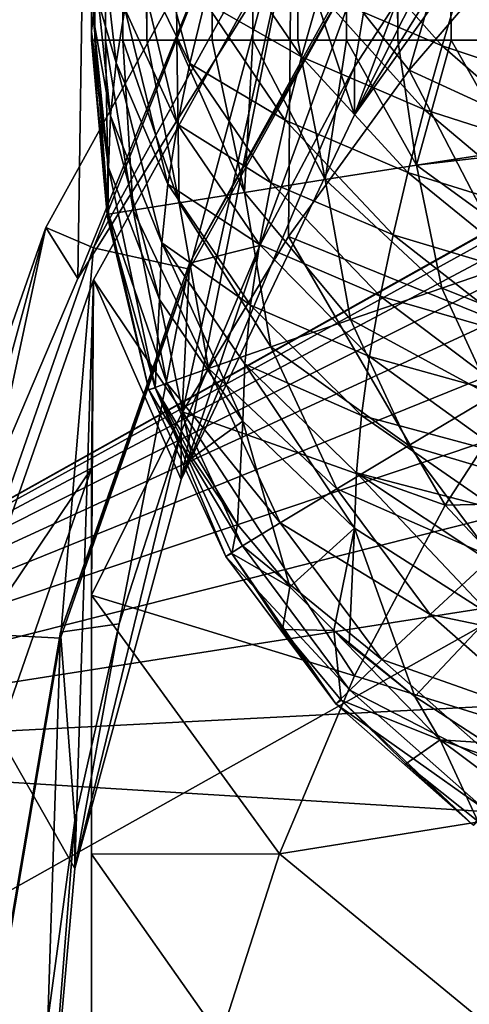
# Model space of a CAD drawing. Header units: metres. Extents: x -105 to 105, y -117 to 62.
# Tile 21 of 256: x -11.34 to -9.19, y -92.62 to -87.91. Entities that reach past the tile are written whole.
import ezdxf

# ---------------------------------------------------------------- set-up
doc = ezdxf.new("R2010")
doc.units = ezdxf.units.M
doc.layers.add('solid_509432_AD150_SW0001', color=7, linetype='CONTINUOUS')
doc.layers.add('solid_509432_AD150_SW0001_01', color=7, linetype='CONTINUOUS')

msp = doc.modelspace()

# ---------------------------------------------------------------- linework, layer by layer
at = {"layer": 'solid_509432_AD150_SW0001'}
for points in [[(-11, -87.98613, 69.80143), (-11, -88.007729, 69.829247), (-11, -28.755762, 69.829247)], [(-10.983134, -88.007729, 70.088432), (-11, -28.755762, 69.829247), (-11, -88.007729, 69.829247)], [(-11, -87.964302, 69.773788), (-11, -87.98613, 69.80143), (-11, -28.755762, 69.829247)], [(-11, -28.756422, 69.773788), (-11, -87.964302, 69.773788), (-11, -28.755762, 69.829247)], [(-10.932821, -88.007729, 70.343254), (-11, -28.755762, 69.829247), (-10.983134, -88.007729, 70.088432)], [(-10.932821, -28.755762, 70.343254), (-11, -28.755762, 69.829247), (-10.932821, -88.007729, 70.343254)], [(-10.997703, -28.76214, 69.610558), (-11, -87.964302, 69.773788), (-11, -28.756422, 69.773788)], [(-10.997703, -28.76214, 69.610558), (-10.991376, -87.897545, 69.457626), (-11, -87.964302, 69.773788)], [(-10.932821, -28.755762, 70.343254), (-10.932821, -88.007729, 70.343254), (-10.84991, -88.007736, 70.589401)], [(-10.932821, -28.755762, 70.343254), (-10.84991, -88.007736, 70.589401), (-10.735798, -88.007736, 70.822731)], [(-10.735798, -28.755762, 70.822731), (-10.932821, -28.755762, 70.343254), (-10.735798, -88.007736, 70.822731)], [(-10.735798, -28.755762, 70.822731), (-10.735798, -88.007736, 70.822731), (-10.592411, -88.007736, 71.039299)], [(-10.735798, -28.755762, 70.822731), (-10.592411, -88.007736, 71.039299), (-10.422166, -88.007736, 71.235466)], [(-10.422166, -28.755762, 71.235466), (-10.735798, -28.755762, 70.822731), (-10.422166, -88.007736, 71.235466)], [(-10.422166, -28.755762, 71.235466), (-10.422166, -88.007736, 71.235466), (-10.227936, -88.007736, 71.407906)], [(-10.422166, -28.755762, 71.235466), (-10.227936, -88.007736, 71.407906), (-10.012995, -88.007736, 71.553726)], [(-10.012995, -28.755762, 71.553726), (-10.422166, -28.755762, 71.235466), (-10.012995, -88.007736, 71.553726)], [(-10.012995, -28.755762, 71.553726), (-10.012995, -88.007736, 71.553726), (-9.78097, -88.007736, 71.670464)], [(-10.012995, -28.755762, 71.553726), (-9.78097, -88.007736, 71.670464), (-9.535771, -88.007729, 71.756149)], [(-9.535772, -28.755762, 71.756149), (-10.012995, -28.755762, 71.553726), (-9.535771, -88.007729, 71.756149)], [(-9.535772, -28.755762, 71.756149), (-9.022556, -88.007729, 71.829117), (-9.022556, -28.755762, 71.829117)], [(-9.535772, -28.755762, 71.756149), (-9.281538, -88.007729, 71.809334), (-9.022556, -88.007729, 71.829117)], [(-9.535772, -28.755762, 71.756149), (-9.535771, -88.007729, 71.756149), (-9.281538, -88.007729, 71.809334)], [(-10.984133, -83.69445, -7.372534), (-12.047122, -91.982277, -5.103366), (-12.39123, -85.297821, -5.888096)], [(-11.675047, -90.578789, -5.684936), (-12.047122, -91.982277, -5.103366), (-10.984133, -83.69445, -7.372534)], [(-11.064455, -89.148354, -6.441556), (-11.675047, -90.578789, -5.684936), (-10.984133, -83.69445, -7.372534)], [(-10.186965, -87.746033, -7.330315), (-11.064455, -89.148354, -6.441556), (-10.984133, -83.69445, -7.372534)], [(0, -86.724808, 14.3), (-13.803509, -96.100266, 13.938542), (-14.404445, -85.035896, 13.922807)], [(-13.554773, -85.62616, 2.917862), (-13.570243, -91.42173, 4.044819), (-3.569091, -85.812988, 2.6878)], [(-13.570243, -91.42173, 4.044819), (-4.166988, -86.15667, 2.770554), (-3.569091, -85.812988, 2.6878)], [(-8.82867, -85.908081, -4.812987), (-10.045941, -87.443283, -4.514573), (-9.742725, -88.364403, -4.335526)], [(-9.482571, -88.151474, -12.300812), (-10.045941, -87.443283, -4.514573), (-8.82867, -85.908081, -4.812987)], [(-8.82867, -85.908081, -4.812987), (-9.742725, -88.364403, -4.335526), (-8.61797, -86.787621, -4.642022)], [(-8.841589, -87.406052, -12.445707), (-9.482571, -88.151474, -12.300812), (-8.82867, -85.908081, -4.812987)], [(-13.570243, -91.42173, 4.044819), (-4.73062, -86.552116, 2.862456), (-4.166988, -86.15667, 2.770554)], [(-13.570243, -91.42173, 4.044819), (-5.255723, -86.99617, 2.962779), (-4.73062, -86.552116, 2.862456)], [(-9.742725, -88.364403, -4.335526), (-9.215516, -87.323082, -3.315478), (-8.61797, -86.558655, -3.464069)], [(-8.61797, -86.787621, -4.642022), (-9.742725, -88.364403, -4.335526), (-8.61797, -86.558655, -3.464069)], [(0, -86.724808, 14.3), (0, -110.232567, 14.3), (-13.803509, -96.100266, 13.938542)], [(-13.570243, -91.42173, 4.044819), (-5.737248, -87.484619, 3.070569), (-5.255723, -86.99617, 2.962779)], [(-10.255256, -87.156448, -3.755356), (-11.218225, -88.903152, -3.41583), (-11.064455, -89.148354, -6.441556)], [(-10.989248, -89.001663, -3.396683), (-11.218225, -88.903152, -3.41583), (-10.255256, -87.156448, -3.755356)], [(-10.255256, -87.156448, -3.755356), (-11.064455, -89.148354, -6.441556), (-10.186965, -87.746033, -7.330315)], [(-10.046007, -87.290733, -3.729253), (-10.989248, -89.001663, -3.396683), (-10.255256, -87.156448, -3.755356)], [(-10.53138, -89.103447, -2.867538), (-10.989248, -89.001663, -3.396683), (-10.046007, -87.290733, -3.729253)], [(-10.53138, -89.103447, -2.867538), (-10.046007, -87.290733, -3.729253), (-9.627447, -87.463814, -3.186251)], [(-9.215516, -87.323082, -3.315478), (-9.742734, -88.135445, -3.157571), (-9.627415, -87.435143, -3.039017)], [(-9.742725, -88.364403, -4.335526), (-9.742734, -88.135445, -3.157571), (-9.215516, -87.323082, -3.315478)], [(-8.234931, -88.724968, -12.924532), (-9.482571, -88.151474, -12.300812), (-8.841589, -87.406052, -12.445707)], [(-8.551139, -87.964661, 65.280998), (-9.233133, -87.727852, 65.727615), (-9.135562, -87.419525, 65.580498)], [(-10.045941, -87.443283, -4.514573), (-10.989263, -89.154335, -4.181978), (-10.571544, -90.109131, -3.996385)], [(-10.565452, -89.785286, -11.983231), (-10.989263, -89.154335, -4.181978), (-10.045941, -87.443283, -4.514573)], [(-10.045941, -87.443283, -4.514573), (-10.571544, -90.109131, -3.996385), (-9.742725, -88.364403, -4.335526)], [(-10.058566, -88.946465, -12.146282), (-10.565452, -89.785286, -11.983231), (-10.045941, -87.443283, -4.514573)], [(-9.627415, -87.435143, -3.039017), (-10.531393, -89.07486, -2.720288), (-9.627447, -87.463814, -3.186251)], [(-10.195991, -88.990143, -2.991435), (-10.531393, -89.07486, -2.720288), (-9.627415, -87.435143, -3.039017)], [(-10.531393, -89.07486, -2.720288), (-10.53138, -89.103447, -2.867538), (-9.627447, -87.463814, -3.186251)], [(-9.742734, -88.135445, -3.157571), (-10.195991, -88.990143, -2.991435), (-9.627415, -87.435143, -3.039017)], [(-9.482571, -88.151474, -12.300812), (-10.058566, -88.946465, -12.146282), (-10.045941, -87.443283, -4.514573)], [(-9.324876, -88.034492, 65.891716), (-9.910838, -87.782784, 66.473419), (-9.817746, -87.475578, 66.299843)], [(-9.233133, -87.727852, 65.727615), (-9.324876, -88.034492, 65.891716), (-9.817746, -87.475578, 66.299843)], [(-13.570243, -91.42173, 4.044819), (-6.171849, -88.014099, 3.185084), (-5.737248, -87.484619, 3.070569)], [(-10.529907, -88.11908, 67.601929), (-10.78533, -87.596786, 68.210434), (-10.69065, -87.51268, 67.904892)], [(-10.458614, -87.824471, 67.374634), (-10.529907, -88.11908, 67.601929), (-10.69065, -87.51268, 67.904892)], [(-9.996536, -88.088272, 66.667107), (-10.458614, -87.824471, 67.374634), (-10.377172, -87.527466, 67.170189)], [(-9.910838, -87.782784, 66.473419), (-9.996536, -88.088272, 66.667107), (-10.377172, -87.527466, 67.170189)], [(-10.589293, -88.410187, 67.852837), (-10.840205, -87.858543, 68.438255), (-10.78533, -87.596786, 68.210434)], [(-10.529907, -88.11908, 67.601929), (-10.589293, -88.410187, 67.852837), (-10.78533, -87.596786, 68.210434)], [(-10.882066, -88.116753, 68.688179), (-10.965504, -87.827225, 69.142151), (-10.92241, -87.753418, 68.828262)], [(-10.840205, -87.858543, 68.438255), (-10.882066, -88.116753, 68.688179), (-10.92241, -87.753418, 68.828262)], [(-8.639199, -88.264473, 65.435989), (-9.324876, -88.034492, 65.891716), (-9.233133, -87.727852, 65.727615)], [(-8.551139, -87.964661, 65.280998), (-8.639199, -88.264473, 65.435989), (-9.233133, -87.727852, 65.727615)], [(-9.410278, -88.338951, 66.073494), (-9.996536, -88.088272, 66.667107), (-9.910838, -87.782784, 66.473419)], [(-9.324876, -88.034492, 65.891716), (-9.410278, -88.338951, 66.073494), (-9.910838, -87.782784, 66.473419)], [(-10.908882, -88.369957, 68.960258), (-10.991376, -87.897545, 69.457626), (-10.965504, -87.827225, 69.142151)], [(-10.882066, -88.116753, 68.688179), (-10.908882, -88.369957, 68.960258), (-10.965504, -87.827225, 69.142151)], [(-10.073764, -88.391273, 66.881714), (-10.529907, -88.11908, 67.601929), (-10.458614, -87.824471, 67.374634)], [(-9.996536, -88.088272, 66.667107), (-10.073764, -88.391273, 66.881714), (-10.458614, -87.824471, 67.374634)], [(-10.918359, -88.616508, 69.254112), (-11, -87.964302, 69.773788), (-10.991376, -87.897545, 69.457626)], [(-10.908882, -88.369957, 68.960258), (-10.918359, -88.616508, 69.254112), (-10.991376, -87.897545, 69.457626)], [(-10.634732, -88.696556, 68.127991), (-10.882066, -88.116753, 68.688179), (-10.840205, -87.858543, 68.438255)], [(-10.589293, -88.410187, 67.852837), (-10.634732, -88.696556, 68.127991), (-10.840205, -87.858543, 68.438255)], [(-10.918359, -88.616508, 69.254112), (-11, -87.98613, 69.80143), (-11, -87.964302, 69.773788)], [(-10.918359, -88.616508, 69.254112), (-11, -88.007729, 69.829247), (-11, -87.98613, 69.80143)], [(-13.570243, -91.42173, 4.044819), (-6.555947, -88.580002, 3.305329), (-6.171849, -88.014099, 3.185084)], [(-10.925214, -88.842293, 69.624115), (-11, -88.007729, 69.829247), (-10.918359, -88.616508, 69.254112)], [(-10.917944, -88.840157, 70.098228), (-11, -88.007729, 69.829247), (-10.925214, -88.842293, 69.624115)], [(-10.983134, -88.007729, 70.088432), (-11, -88.007729, 69.829247), (-10.917944, -88.840157, 70.098228)], [(-10.932821, -88.007729, 70.343254), (-10.983134, -88.007729, 70.088432), (-10.917944, -88.840157, 70.098228)], [(-10.932821, -88.007729, 70.343254), (-10.917944, -88.840157, 70.098228), (-10.800694, -88.820915, 70.556984)], [(-10.84991, -88.007736, 70.589401), (-10.932821, -88.007729, 70.343254), (-10.800694, -88.820915, 70.556984)], [(-10.84991, -88.007736, 70.589401), (-10.800694, -88.820915, 70.556984), (-10.5801, -88.785507, 70.974907)], [(-10.735798, -88.007736, 70.822731), (-10.84991, -88.007736, 70.589401), (-10.5801, -88.785507, 70.974907)], [(-10.592411, -88.007736, 71.039299), (-10.735798, -88.007736, 70.822731), (-10.5801, -88.785507, 70.974907)], [(-10.592411, -88.007736, 71.039299), (-10.5801, -88.785507, 70.974907), (-10.268548, -88.735924, 71.328537)], [(-10.422166, -88.007736, 71.235466), (-10.592411, -88.007736, 71.039299), (-10.268548, -88.735924, 71.328537)], [(-10.227936, -88.007736, 71.407906), (-10.422166, -88.007736, 71.235466), (-10.268548, -88.735924, 71.328537)], [(-10.227936, -88.007736, 71.407906), (-10.268548, -88.735924, 71.328537), (-9.88353, -88.674934, 71.598015)], [(-10.012995, -88.007736, 71.553726), (-10.227936, -88.007736, 71.407906), (-9.88353, -88.674934, 71.598015)], [(-9.78097, -88.007736, 71.670464), (-10.012995, -88.007736, 71.553726), (-9.88353, -88.674934, 71.598015)], [(-9.78097, -88.007736, 71.670464), (-9.88353, -88.674934, 71.598015), (-9.446661, -88.605972, 71.768211)], [(-9.535771, -88.007729, 71.756149), (-9.78097, -88.007736, 71.670464), (-9.446661, -88.605972, 71.768211)], [(-9.281538, -88.007729, 71.809334), (-9.535771, -88.007729, 71.756149), (-9.446661, -88.605972, 71.768211)], [(-9.281538, -88.007729, 71.809334), (-9.446661, -88.605972, 71.768211), (-8.982353, -88.533607, 71.829575)], [(-8.721674, -88.561615, 65.606178), (-9.410278, -88.338951, 66.073494), (-9.324876, -88.034492, 65.891716)], [(-8.639199, -88.264473, 65.435989), (-8.721674, -88.561615, 65.606178), (-9.324876, -88.034492, 65.891716)], [(-9.281538, -88.007729, 71.809334), (-8.982353, -88.533607, 71.829575), (-9.022556, -88.007729, 71.829117)], [(-9.488606, -88.640633, 66.27359), (-10.073764, -88.391273, 66.881714), (-9.996536, -88.088272, 66.667107)], [(-9.410278, -88.338951, 66.073494), (-9.488606, -88.640633, 66.27359), (-9.996536, -88.088272, 66.667107)], [(-10.663934, -88.976555, 68.427483), (-10.908882, -88.369957, 68.960258), (-10.882066, -88.116753, 68.688179)], [(-10.634732, -88.696556, 68.127991), (-10.663934, -88.976555, 68.427483), (-10.882066, -88.116753, 68.688179)], [(-10.141206, -88.690842, 67.117958), (-10.589293, -88.410187, 67.852837), (-10.529907, -88.11908, 67.601929)], [(-10.571544, -90.109131, -3.996385), (-10.195991, -88.990143, -2.991435), (-9.742734, -88.135445, -3.157571)], [(-9.742725, -88.364403, -4.335526), (-10.571544, -90.109131, -3.996385), (-9.742734, -88.135445, -3.157571)], [(-10.073764, -88.391273, 66.881714), (-10.141206, -88.690842, 67.117958), (-10.529907, -88.11908, 67.601929)], [(-8.805937, -89.455452, -12.78254), (-10.058566, -88.946465, -12.146282), (-9.482571, -88.151474, -12.300812)], [(-8.234931, -88.724968, -12.924532), (-8.805937, -89.455452, -12.78254), (-9.482571, -88.151474, -12.300812)], [(-10.674283, -89.24823, 68.750755), (-10.918359, -88.616508, 69.254112), (-10.908882, -88.369957, 68.960258)], [(-10.663934, -88.976555, 68.427483), (-10.674283, -89.24823, 68.750755), (-10.908882, -88.369957, 68.960258)], [(-8.798091, -88.85556, 65.791962), (-9.488606, -88.640633, 66.27359), (-9.410278, -88.338951, 66.073494)], [(-8.721674, -88.561615, 65.606178), (-8.798091, -88.85556, 65.791962), (-9.410278, -88.338951, 66.073494)], [(-10.197249, -88.985909, 67.376411), (-10.634732, -88.696556, 68.127991), (-10.589293, -88.410187, 67.852837)], [(-10.141206, -88.690842, 67.117958), (-10.197249, -88.985909, 67.376411), (-10.589293, -88.410187, 67.852837)], [(-9.558909, -88.938766, 66.492538), (-10.141206, -88.690842, 67.117958), (-10.073764, -88.391273, 66.881714)], [(-9.488606, -88.640633, 66.27359), (-9.558909, -88.938766, 66.492538), (-10.073764, -88.391273, 66.881714)], [(-9.446661, -88.605972, 71.768211), (-8.979357, -88.552269, 71.829605), (-8.982353, -88.533607, 71.829575)], [(-9.446661, -88.605972, 71.768211), (-8.859094, -89.033203, 71.830948), (-8.979357, -88.552269, 71.829605)], [(-13.570243, -91.42173, 4.044819), (-6.886197, -89.17765, 3.430311), (-6.555947, -88.580002, 3.305329)], [(-9.88353, -88.674934, 71.598015), (-9.326218, -89.193375, 71.763672), (-9.446661, -88.605972, 71.768211)], [(-9.446661, -88.605972, 71.768211), (-9.326218, -89.193375, 71.763672), (-8.859094, -89.033203, 71.830948)], [(-10.923081, -88.854012, 69.621513), (-10.925214, -88.842293, 69.624115), (-10.918359, -88.616508, 69.254112)], [(-10.695159, -89.670769, 69.456169), (-10.923081, -88.854012, 69.621513), (-10.918359, -88.616508, 69.254112)], [(-10.695159, -89.670769, 69.456169), (-10.918359, -88.616508, 69.254112), (-10.674283, -89.24823, 68.750755)], [(-8.867821, -89.145676, 65.993721), (-9.558909, -88.938766, 66.492538), (-9.488606, -88.640633, 66.27359)], [(-8.798091, -88.85556, 65.791962), (-8.867821, -89.145676, 65.993721), (-9.488606, -88.640633, 66.27359)], [(-10.240033, -89.275284, 67.657516), (-10.663934, -88.976555, 68.427483), (-10.634732, -88.696556, 68.127991)], [(-10.197249, -88.985909, 67.376411), (-10.240033, -89.275284, 67.657516), (-10.634732, -88.696556, 68.127991)], [(-10.268548, -88.735924, 71.328537), (-9.762959, -89.343597, 71.576393), (-9.88353, -88.674934, 71.598015)], [(-9.62005, -89.232452, 66.730804), (-10.197249, -88.985909, 67.376411), (-10.141206, -88.690842, 67.117958)], [(-9.558909, -88.938766, 66.492538), (-9.62005, -89.232452, 66.730804), (-10.141206, -88.690842, 67.117958)], [(-9.88353, -88.674934, 71.598015), (-9.762959, -89.343597, 71.576393), (-9.326218, -89.193375, 71.763672)], [(-10.5801, -88.785507, 70.974907), (-10.1422, -89.474556, 71.280731), (-10.268548, -88.735924, 71.328537)], [(-10.268548, -88.735924, 71.328537), (-10.1422, -89.474556, 71.280731), (-9.762959, -89.343597, 71.576393)], [(-10.800694, -88.820915, 70.556984), (-10.440388, -89.578094, 70.895058), (-10.5801, -88.785507, 70.974907)], [(-10.5801, -88.785507, 70.974907), (-10.440388, -89.578094, 70.895058), (-10.1422, -89.474556, 71.280731)], [(-10.917944, -88.840157, 70.098228), (-10.925214, -88.842293, 69.624115), (-10.725727, -89.679352, 69.953545)], [(-10.725727, -89.679352, 69.953545), (-10.925214, -88.842293, 69.624115), (-10.923081, -88.854012, 69.621513)], [(-10.917944, -88.840157, 70.098228), (-10.639008, -89.647804, 70.443306), (-10.800694, -88.820915, 70.556984)], [(-10.917944, -88.840157, 70.098228), (-10.725727, -89.679352, 69.953545), (-10.639008, -89.647804, 70.443306)], [(-10.800694, -88.820915, 70.556984), (-10.639008, -89.647804, 70.443306), (-10.440388, -89.578094, 70.895058)], [(-10.725727, -89.679352, 69.953545), (-10.923081, -88.854012, 69.621513), (-10.695159, -89.670769, 69.456169)], [(-11.218225, -88.903152, -3.41583), (-11.875161, -90.781593, -3.050699), (-11.675047, -90.578789, -5.684936)], [(-11.632822, -90.841881, -3.03898), (-11.875161, -90.781593, -3.050699), (-11.218225, -88.903152, -3.41583)], [(-11.218225, -88.903152, -3.41583), (-11.675047, -90.578789, -5.684936), (-11.064455, -89.148354, -6.441556)], [(-10.989248, -89.001663, -3.396683), (-11.632822, -90.841881, -3.03898), (-11.218225, -88.903152, -3.41583)], [(-8.930062, -89.431244, 66.2117), (-9.62005, -89.232452, 66.730804), (-9.558909, -88.938766, 66.492538)], [(-8.867821, -89.145676, 65.993721), (-8.930062, -89.431244, 66.2117), (-9.558909, -88.938766, 66.492538)], [(-10.277167, -89.830513, 68.286804), (-10.674283, -89.24823, 68.750755), (-10.663934, -88.976555, 68.427483)], [(-10.267465, -89.557434, 67.961205), (-10.277167, -89.830513, 68.286804), (-10.663934, -88.976555, 68.427483)], [(-10.240033, -89.275284, 67.657516), (-10.267465, -89.557434, 67.961205), (-10.663934, -88.976555, 68.427483)], [(-9.30972, -90.231705, -12.631652), (-10.565452, -89.785286, -11.983231), (-10.058566, -88.946465, -12.146282)], [(-9.67064, -89.520721, 66.988724), (-10.240033, -89.275284, 67.657516), (-10.197249, -88.985909, 67.376411)], [(-9.62005, -89.232452, 66.730804), (-9.67064, -89.520721, 66.988724), (-10.197249, -88.985909, 67.376411)], [(-8.805937, -89.455452, -12.78254), (-9.30972, -90.231705, -12.631652), (-10.058566, -88.946465, -12.146282)], [(-11.148109, -90.866913, -2.524756), (-11.632822, -90.841881, -3.03898), (-10.989248, -89.001663, -3.396683)], [(-11.148109, -90.866913, -2.524756), (-10.989248, -89.001663, -3.396683), (-10.53138, -89.103447, -2.867538)], [(-10.195991, -88.990143, -2.991435), (-10.571551, -89.88018, -2.818429), (-10.531393, -89.07486, -2.720288)], [(-10.571544, -90.109131, -3.996385), (-10.571551, -89.88018, -2.818429), (-10.195991, -88.990143, -2.991435)], [(-9.326218, -89.193375, 71.763672), (-8.663014, -89.456314, 71.833092), (-8.859094, -89.033203, 71.830948)], [(-10.531393, -89.07486, -2.720288), (-11.148103, -90.838264, -2.377516), (-10.53138, -89.103447, -2.867538)], [(-10.866635, -90.798859, -2.639856), (-11.148103, -90.838264, -2.377516), (-10.531393, -89.07486, -2.720288)], [(-10.571551, -89.88018, -2.818429), (-10.866635, -90.798859, -2.639856), (-10.531393, -89.07486, -2.720288)], [(-11.148103, -90.838264, -2.377516), (-11.148109, -90.866913, -2.524756), (-10.53138, -89.103447, -2.867538)], [(-10.989263, -89.154335, -4.181978), (-11.632832, -90.994568, -3.824274), (-11.079106, -91.968613, -3.634939)], [(-11, -90.05616, -8.692779), (-11.632832, -90.994568, -3.824274), (-10.989263, -89.154335, -4.181978)], [(-10.989263, -89.154335, -4.181978), (-11.079106, -91.968613, -3.634939), (-10.571544, -90.109131, -3.996385)], [(-11, -90.662613, -11.812696), (-11, -90.05616, -8.692779), (-10.989263, -89.154335, -4.181978)], [(-10.565452, -89.785286, -11.983231), (-11, -90.662613, -11.812696), (-10.989263, -89.154335, -4.181978)], [(-13.570243, -91.42173, 4.044819), (-7.160326, -89.802841, 3.559148), (-6.886197, -89.17765, 3.430311)], [(-9.326218, -89.193375, 71.763672), (-9.762959, -89.343597, 71.576393), (-9.087104, -89.709595, 71.766388)], [(-9.326218, -89.193375, 71.763672), (-9.087104, -89.709595, 71.766388), (-8.663014, -89.456314, 71.833092)], [(-10.517768, -90.005547, 69.259323), (-10.695159, -89.670769, 69.456169), (-10.674283, -89.24823, 68.750755)], [(-10.517768, -90.005547, 69.259323), (-10.674283, -89.24823, 68.750755), (-10.277167, -89.830513, 68.286804)], [(-8.983883, -89.711449, 66.446091), (-9.67064, -89.520721, 66.988724), (-9.62005, -89.232452, 66.730804)], [(-8.930062, -89.431244, 66.2117), (-8.983883, -89.711449, 66.446091), (-9.62005, -89.232452, 66.730804)], [(-9.709096, -89.802513, 67.266502), (-10.267465, -89.557434, 67.961205), (-10.240033, -89.275284, 67.657516)], [(-9.67064, -89.520721, 66.988724), (-9.709096, -89.802513, 67.266502), (-10.240033, -89.275284, 67.657516)], [(-9.762959, -89.343597, 71.576393), (-10.1422, -89.474556, 71.280731), (-9.483793, -89.946648, 71.579597)], [(-9.762959, -89.343597, 71.576393), (-9.483793, -89.946648, 71.579597), (-9.087104, -89.709595, 71.766388)], [(-7.182158, -90.183975, -12.640929), (-9.30972, -90.231705, -12.631652), (-8.805937, -89.455452, -12.78254)], [(-10.1422, -89.474556, 71.280731), (-10.440388, -89.578094, 70.895058), (-9.828138, -90.15329, 71.284348)], [(-10.1422, -89.474556, 71.280731), (-9.828138, -90.15329, 71.284348), (-9.483793, -89.946648, 71.579597)], [(-9.028152, -89.985435, 66.696976), (-9.709096, -89.802513, 67.266502), (-9.67064, -89.520721, 66.988724)], [(-8.983883, -89.711449, 66.446091), (-9.028152, -89.985435, 66.696976), (-9.67064, -89.520721, 66.988724)], [(-10.440388, -89.578094, 70.895058), (-10.639008, -89.647804, 70.443306), (-10.098751, -90.316666, 70.898956)], [(-10.440388, -89.578094, 70.895058), (-10.098751, -90.316666, 70.898956), (-9.828138, -90.15329, 71.284348)], [(-9.742303, -90.340927, 67.880104), (-10.277167, -89.830513, 68.286804), (-10.267465, -89.557434, 67.961205)], [(-9.73365, -90.076447, 67.563889), (-9.742303, -90.340927, 67.880104), (-10.267465, -89.557434, 67.961205)], [(-9.709096, -89.802513, 67.266502), (-9.73365, -90.076447, 67.563889), (-10.267465, -89.557434, 67.961205)], [(-10.639008, -89.647804, 70.443306), (-10.725727, -89.679352, 69.953545), (-10.278823, -90.426636, 70.447372)], [(-10.725727, -89.679352, 69.953545), (-10.695159, -89.670769, 69.456169), (-10.35717, -90.476372, 69.957642)], [(-10.725727, -89.679352, 69.953545), (-10.35717, -90.476372, 69.957642), (-10.278823, -90.426636, 70.447372)], [(-10.302701, -90.323547, 69.072327), (-10.695159, -89.670769, 69.456169), (-10.517768, -90.005547, 69.259323)], [(-10.32893, -90.462784, 69.460175), (-10.695159, -89.670769, 69.456169), (-10.302701, -90.323547, 69.072327)], [(-10.35717, -90.476372, 69.957642), (-10.695159, -89.670769, 69.456169), (-10.32893, -90.462784, 69.460175)], [(-10.639008, -89.647804, 70.443306), (-10.278823, -90.426636, 70.447372), (-10.098751, -90.316666, 70.898956)], [(-8.746613, -90.166321, 71.770134), (-9.087104, -89.709595, 71.766388), (-9.483793, -89.946648, 71.579597)], [(-9.742813, -91.048363, -12.472909), (-11, -90.662613, -11.812696), (-10.565452, -89.785286, -11.983231)], [(-9.30972, -90.231705, -12.631652), (-9.742813, -91.048363, -12.472909), (-10.565452, -89.785286, -11.983231)], [(-13.570243, -91.42173, 4.044819), (-7.375786, -90.449646, 3.690622), (-7.160326, -89.802841, 3.559148)], [(-10.302701, -90.323547, 69.072327), (-10.517768, -90.005547, 69.259323), (-10.277167, -89.830513, 68.286804)], [(-10.052098, -90.621605, 68.897072), (-10.302701, -90.323547, 69.072327), (-10.277167, -89.830513, 68.286804)], [(-10.052098, -90.621605, 68.897072), (-10.277167, -89.830513, 68.286804), (-9.742303, -90.340927, 67.880104)], [(-9.061606, -90.252289, 66.964333), (-9.73365, -90.076447, 67.563889), (-9.709096, -89.802513, 67.266502)], [(-9.028152, -89.985435, 66.696976), (-9.061606, -90.252289, 66.964333), (-9.709096, -89.802513, 67.266502)], [(-11.079106, -91.968613, -3.634939), (-10.866635, -90.798859, -2.639856), (-10.571551, -89.88018, -2.818429)], [(-10.571544, -90.109131, -3.996385), (-11.079106, -91.968613, -3.634939), (-10.571551, -89.88018, -2.818429)], [(-9.086245, -90.480232, 71.58403), (-9.483793, -89.946648, 71.579597), (-9.828138, -90.15329, 71.284348)], [(-9.086245, -90.480232, 71.58403), (-8.746613, -90.166321, 71.770134), (-9.483793, -89.946648, 71.579597)], [(-11.636713, -91.887367, -8.336827), (-11.632832, -90.994568, -3.824274), (-11, -90.05616, -8.692779)], [(-11, -99.471596, -6.862603), (-11.636713, -91.887367, -8.336827), (-11, -90.05616, -8.692779)], [(-11, -90.05616, -8.692779), (-11, -95.480492, -11.464352), (-11, -96.645042, -11.200007)], [(-11, -94.30172, -11.655503), (-11, -95.480492, -11.464352), (-11, -90.05616, -8.692779)], [(-11, -90.05616, -8.692779), (-11, -96.645042, -11.200007), (-11, -97.795158, -10.863888)], [(-11, -90.05616, -8.692779), (-11, -97.795158, -10.863888), (-11, -98.935532, -10.458097)], [(-11, -90.05616, -8.692779), (-11, -98.935532, -10.458097), (-11, -100.078049, -9.982521)], [(-11, -99.471596, -6.862603), (-11, -90.05616, -8.692779), (-11, -100.078049, -9.982521)], [(-11, -91.900085, -11.82565), (-11, -90.05616, -8.692779), (-11, -90.662613, -11.812696)], [(-11, -93.109436, -11.7747), (-11, -94.30172, -11.655503), (-11, -90.05616, -8.692779)], [(-11, -91.900085, -11.82565), (-11, -93.109436, -11.7747), (-11, -90.05616, -8.692779)], [(-9.090287, -90.759819, 67.546326), (-9.742303, -90.340927, 67.880104), (-9.73365, -90.076447, 67.563889)], [(-9.082842, -90.510864, 67.247742), (-9.090287, -90.759819, 67.546326), (-9.73365, -90.076447, 67.563889)], [(-9.061606, -90.252289, 66.964333), (-9.082842, -90.510864, 67.247742), (-9.73365, -90.076447, 67.563889)], [(-9.380886, -90.753845, 71.28933), (-9.828138, -90.15329, 71.284348), (-10.098751, -90.316666, 70.898956)], [(-9.380886, -90.753845, 71.28933), (-9.086245, -90.480232, 71.58403), (-9.828138, -90.15329, 71.284348)], [(-7.182158, -90.183975, -12.640929), (-8.056475, -91.570107, -12.371493), (-9.30972, -90.231705, -12.631652)], [(-8.056475, -91.570107, -12.371493), (-9.742813, -91.048363, -12.472909), (-9.30972, -90.231705, -12.631652)], [(-10.32893, -90.462784, 69.460175), (-10.302701, -90.323547, 69.072327), (-10.052098, -90.621605, 68.897072)], [(-9.612231, -90.970161, 70.904343), (-10.098751, -90.316666, 70.898956), (-10.278823, -90.426636, 70.447372)], [(-9.612231, -90.970161, 70.904343), (-9.380886, -90.753845, 71.28933), (-10.098751, -90.316666, 70.898956)], [(-9.842216, -90.830353, 68.774323), (-10.052098, -90.621605, 68.897072), (-9.742303, -90.340927, 67.880104)], [(-9.768436, -90.896767, 68.735268), (-9.842216, -90.830353, 68.774323), (-9.742303, -90.340927, 67.880104)], [(-9.454503, -91.146317, 68.588531), (-9.768436, -90.896767, 68.735268), (-9.742303, -90.340927, 67.880104)], [(-9.454503, -91.146317, 68.588531), (-9.742303, -90.340927, 67.880104), (-9.090287, -90.759819, 67.546326)], [(-9.765905, -91.115738, 70.452988), (-10.278823, -90.426636, 70.447372), (-10.35717, -90.476372, 69.957642)], [(-9.765905, -91.115738, 70.452988), (-9.612231, -90.970161, 70.904343), (-10.278823, -90.426636, 70.447372)], [(-13.570243, -91.42173, 4.044819), (-7.530797, -91.113152, 3.823729), (-7.375786, -90.449646, 3.690622)], [(-9.83236, -91.181526, 69.96331), (-10.35717, -90.476372, 69.957642), (-10.32893, -90.462784, 69.460175)], [(-9.83236, -91.181526, 69.96331), (-9.765905, -91.115738, 70.452988), (-10.35717, -90.476372, 69.957642)], [(-10.087145, -90.8255, 69.462776), (-10.32893, -90.462784, 69.460175), (-10.052098, -90.621605, 68.897072)], [(-9.83236, -91.181526, 69.96331), (-10.32893, -90.462784, 69.460175), (-10.087145, -90.8255, 69.462776)], [(-8.587542, -90.920853, 71.58934), (-9.086245, -90.480232, 71.58403), (-9.380886, -90.753845, 71.28933)], [(-10.087145, -90.8255, 69.462776), (-10.052098, -90.621605, 68.897072), (-9.842216, -90.830353, 68.774323)], [(-10.101694, -91.898872, -12.307588), (-11, -91.900085, -11.82565), (-11, -90.662613, -11.812696)], [(-9.742813, -91.048363, -12.472909), (-10.101694, -91.898872, -12.307588), (-11, -90.662613, -11.812696)], [(-8.819818, -91.249786, 71.295311), (-9.380886, -90.753845, 71.28933), (-9.612231, -90.970161, 70.904343)], [(-9.113398, -91.367805, 68.45829), (-9.454503, -91.146317, 68.588531), (-9.090287, -90.759819, 67.546326)], [(-8.819818, -91.249786, 71.295311), (-8.587542, -90.920853, 71.58934), (-9.380886, -90.753845, 71.28933)], [(-10.866635, -90.798859, -2.639856), (-11.079108, -91.739655, -2.456984), (-11.148103, -90.838264, -2.377516)], [(-11.079106, -91.968613, -3.634939), (-11.079108, -91.739655, -2.456984), (-10.866635, -90.798859, -2.639856)], [(-11.460716, -92.705833, -2.167306), (-11.632822, -90.841881, -3.03898), (-11.148109, -90.866913, -2.524756)], [(-11.148103, -90.838264, -2.377516), (-11.460722, -92.677269, -2.020051), (-11.148109, -90.866913, -2.524756)], [(-11.207184, -92.694626, -2.271357), (-11.460722, -92.677269, -2.020051), (-11.148103, -90.838264, -2.377516)], [(-11.460722, -92.677269, -2.020051), (-11.460716, -92.705833, -2.167306), (-11.148109, -90.866913, -2.524756)], [(-11.079108, -91.739655, -2.456984), (-11.207184, -92.694626, -2.271357), (-11.148103, -90.838264, -2.377516)], [(-9.807468, -91.163437, 69.465736), (-10.087145, -90.8255, 69.462776), (-9.842216, -90.830353, 68.774323)], [(-9.83236, -91.181526, 69.96331), (-10.087145, -90.8255, 69.462776), (-9.807468, -91.163437, 69.465736)], [(-9.454503, -91.146317, 68.588531), (-9.842216, -90.830353, 68.774323), (-9.768436, -90.896767, 68.735268)], [(-9.333557, -91.354424, 68.770607), (-9.842216, -90.830353, 68.774323), (-9.454503, -91.146317, 68.588531)], [(-9.807468, -91.163437, 69.465736), (-9.842216, -90.830353, 68.774323), (-9.333557, -91.354424, 68.770607)], [(-11.632832, -90.994568, -3.824274), (-11.25, -93.886154, -3.262206), (-11.079106, -91.968613, -3.634939)], [(-11.632832, -90.994568, -3.824274), (-10.989261, -98.617981, -2.342433), (-11.25, -93.886154, -3.262206)], [(-11.632832, -90.994568, -3.824274), (-11.632831, -96.777748, -2.700138), (-10.989261, -98.617981, -2.342433)], [(-9.001907, -91.509811, 70.910812), (-9.612231, -90.970161, 70.904343), (-9.765905, -91.115738, 70.452988)], [(-9.001907, -91.509811, 70.910812), (-8.819818, -91.249786, 71.295311), (-9.612231, -90.970161, 70.904343)], [(-8.056475, -91.570107, -12.371493), (-10.101694, -91.898872, -12.307588), (-9.742813, -91.048363, -12.472909)], [(-13.570243, -91.42173, 4.044819), (-7.62436, -91.788414, 3.957484), (-7.530797, -91.113152, 3.823729)], [(-9.12249, -91.684769, 70.459747), (-9.765905, -91.115738, 70.452988), (-9.83236, -91.181526, 69.96331)], [(-9.12249, -91.684769, 70.459747), (-9.001907, -91.509811, 70.910812), (-9.765905, -91.115738, 70.452988)], [(-9.333557, -91.354424, 68.770607), (-9.454503, -91.146317, 68.588531), (-9.113398, -91.367805, 68.45829)], [(-9.174072, -91.763771, 69.970146), (-9.83236, -91.181526, 69.96331), (-9.807468, -91.163437, 69.465736)], [(-9.174072, -91.763771, 69.970146), (-9.12249, -91.684769, 70.459747), (-9.83236, -91.181526, 69.96331)], [(-9.49718, -91.468048, 69.468941), (-9.807468, -91.163437, 69.465736), (-9.333557, -91.354424, 68.770607)], [(-9.174072, -91.763771, 69.970146), (-9.807468, -91.163437, 69.465736), (-9.49718, -91.468048, 69.468941)], [(-9.153453, -91.741928, 69.472443), (-9.49718, -91.468048, 69.468941), (-9.333557, -91.354424, 68.770607)], [(-9.333557, -91.354424, 68.770607), (-9.113398, -91.367805, 68.45829), (-8.74849, -91.559029, 68.345848)], [(-8.7489, -91.790276, 68.809631), (-9.333557, -91.354424, 68.770607), (-8.74849, -91.559029, 68.345848)], [(-9.153453, -91.741928, 69.472443), (-9.333557, -91.354424, 68.770607), (-8.7489, -91.790276, 68.809631)], [(-13.570243, -91.42173, 4.044819), (-13.559726, -96.514633, 5.034499), (-7.62436, -91.788414, 3.957484)], [(-9.174072, -91.763771, 69.970146), (-9.49718, -91.468048, 69.468941), (-9.153453, -91.741928, 69.472443)], [(-8.056475, -91.570107, -12.371493), (-8.656434, -93.090332, -12.075991), (-10.101694, -91.898872, -12.307588)], [(-11.25, -93.886154, -3.262206), (-11.207184, -92.694626, -2.271357), (-11.079108, -91.739655, -2.456984)], [(-11.079106, -91.968613, -3.634939), (-11.25, -93.886154, -3.262206), (-11.079108, -91.739655, -2.456984)], [(-13.559726, -96.514633, 5.034499), (-7.655401, -92.466972, 4.090209), (-7.62436, -91.788414, 3.957484)], [(-11, -99.471596, -6.862603), (-11.959449, -93.796318, -7.965765), (-11.636713, -91.887367, -8.336827)], [(-10.101694, -91.898872, -12.307588), (-10.383667, -92.776718, -12.13695), (-11, -91.900085, -11.82565)], [(-10.383667, -92.776718, -12.13695), (-11, -93.109436, -11.7747), (-11, -91.900085, -11.82565)], [(-8.656434, -93.090332, -12.075991), (-10.383667, -92.776718, -12.13695), (-10.101694, -91.898872, -12.307588)], [(-13.559726, -96.514633, 5.034499), (-7.539588, -93.77375, 4.341133), (-7.655401, -92.466972, 4.090209)]]:
    msp.add_3dface(points, dxfattribs=at)
at = {"layer": 'solid_509432_AD150_SW0001_01'}
for points in [[(-18.577246, -77.482422, 17.200001), (-18.524509, -96.082024, 17.200001), (18.588333, -75.235542, 17.200001)], [(-18.524509, -96.082024, 17.200001), (18.524509, -96.082024, 17.200001), (18.588333, -75.235542, 17.200001)]]:
    msp.add_3dface(points, dxfattribs=at)

doc.saveas('drawing.dxf')
